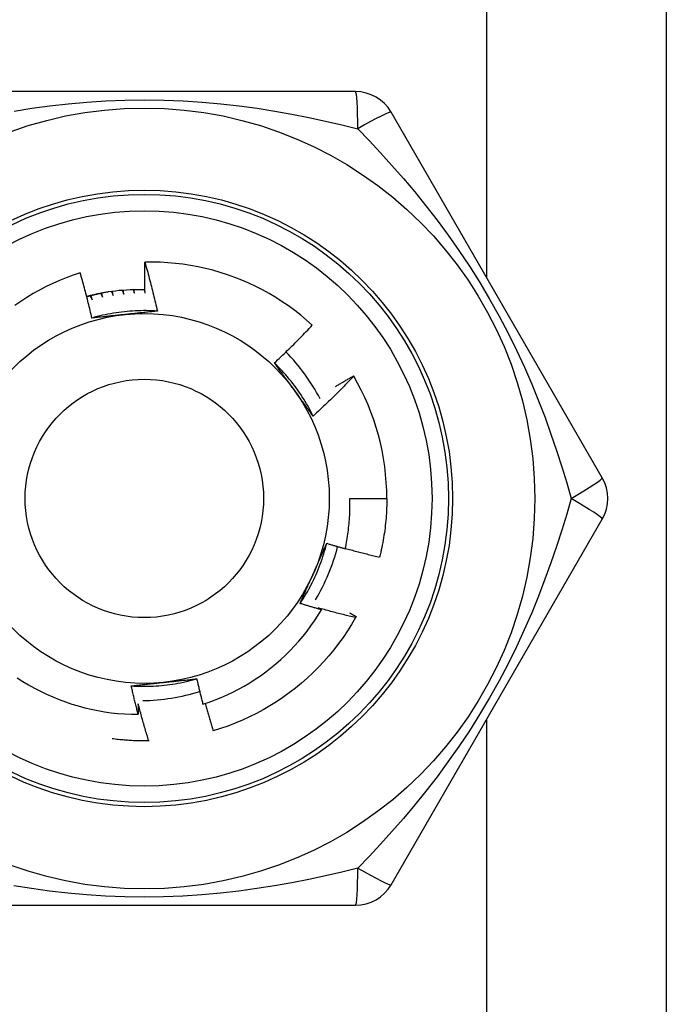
# Model space of a CAD drawing. Header units: inches. Extents: x 3.4 to 82.4, y 3.9 to 45.4.
# Tile 59 of 114: x 13.743 to 14.053, y 23.011 to 23.483. Entities that reach past the tile are written whole.
import ezdxf

# ---------------------------------------------------------------- set-up
doc = ezdxf.new("R2010")
doc.units = ezdxf.units.IN
doc.header["$MEASUREMENT"] = 0
doc.layers.add('Visible Edges(ANSI)', color=7, linetype='Continuous', lineweight=25)
doc.layers.add('Visible Tangent Edges(ANSI)', color=7, linetype='Continuous', lineweight=25)

msp = doc.modelspace()

# ---------------------------------------------------------------- linework, layer by layer
at = {"layer": 'Visible Edges(ANSI)'}
for p, q in [((14.05279030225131, 24.66766790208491), (14.05279030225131, 21.83966790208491)), ((13.9039401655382, 23.44854979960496), (13.70164056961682, 23.44854981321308)), ((14.0221378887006, 23.26351049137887), (13.92098811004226, 23.43870711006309)), ((13.90301085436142, 23.31235983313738), (13.90305932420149, 23.31227699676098)), ((13.90121747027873, 23.25366790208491), (13.91893202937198, 23.25366790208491)), ((13.92098804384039, 23.06862861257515), (14.02213785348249, 23.24382522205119)), ((13.80506182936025, 23.13754838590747), (13.80491522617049, 23.1375456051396)), ((13.70164044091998, 23.05878600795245), (13.90394004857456, 23.05878601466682))]:
    msp.add_line(p, q, dxfattribs=at)
at = {"layer": 'Visible Edges(ANSI)', "flags": 128}
for points in [[(13.80314221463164, 23.35209443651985), (13.80312590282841, 23.35270945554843), (13.80311060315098, 23.3533245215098), (13.8030963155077, 23.35393962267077), (13.8030830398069, 23.35455477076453), (13.80307077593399, 23.35516996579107), (13.80305952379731, 23.35578519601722), (13.80304928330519, 23.35640047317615), (13.80304005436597, 23.35701577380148), (13.80303183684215, 23.3576311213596), (13.80302463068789, 23.35824651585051), (13.80301843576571, 23.35886193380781), (13.80301325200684, 23.35947738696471), (13.80300907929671, 23.3600928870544), (13.80300591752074, 23.36070841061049), (13.80300376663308, 23.36132395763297), (13.80300262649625, 23.36193955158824), (13.80300249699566, 23.36255515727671), (13.80300337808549, 23.36317080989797), (13.80300526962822, 23.36378647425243), (13.80300817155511, 23.36440217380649), (13.80301208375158, 23.36501790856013), (13.80301700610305, 23.36563365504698), (13.80302293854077, 23.36624942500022), (13.80302988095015, 23.36686521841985)], [(13.88325669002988, 23.3366691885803), (13.88051623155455, 23.33910653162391), (13.87770299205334, 23.34145298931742), (13.87481925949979, 23.34370698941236), (13.8718673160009, 23.3458669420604), (13.86884946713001, 23.34793127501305), (13.86576800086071, 23.3498984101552), (13.86262519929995, 23.35176675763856), (13.85942336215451, 23.35353474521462), (13.85616477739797, 23.35520080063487), (13.85285173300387, 23.35676333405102), (13.84948652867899, 23.35822077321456), (13.84607254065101, 23.35957111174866), (13.84262037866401, 23.36081002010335), (13.83913445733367, 23.36193619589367), (13.83561755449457, 23.36294905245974), (13.83207244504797, 23.36384796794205), (13.82850190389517, 23.36463234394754), (13.82490870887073, 23.36530158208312), (13.82129563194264, 23.36585508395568), (13.81766545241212, 23.36629221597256), (13.81402094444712, 23.36661241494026), (13.81036488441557, 23.3668150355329), (13.80670004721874, 23.3668995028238), (13.80302988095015, 23.36686521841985)], [(13.80302988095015, 23.36686521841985), (13.8033083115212, 23.36589629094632), (13.80358427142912, 23.36492667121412), (13.80385775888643, 23.36395633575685), (13.804128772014, 23.3629853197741), (13.80439730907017, 23.36201361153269), (13.80466336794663, 23.36104122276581), (13.80492694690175, 23.36006814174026), (13.80518804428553, 23.35909438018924), (13.80544666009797, 23.35811994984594), (13.80570279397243, 23.35714481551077), (13.80595644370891, 23.35616900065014), (13.80620760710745, 23.35519251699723), (13.80645628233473, 23.35421535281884), (13.80670246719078, 23.35323751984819), (13.80694615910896, 23.35225900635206), (13.80718735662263, 23.35127984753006), (13.80742605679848, 23.35030001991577), (13.80766225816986, 23.34931953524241), (13.8078959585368, 23.34833840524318), (13.80812715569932, 23.34735662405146), (13.80835584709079, 23.34637420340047), (13.80858203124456, 23.3453911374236), (13.80880570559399, 23.34440743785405), (13.8090268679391, 23.34342310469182)], [(13.77207749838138, 23.36171063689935), (13.76873743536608, 23.36060184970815), (13.76543058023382, 23.35938759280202), (13.76215947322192, 23.35806830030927), (13.75893019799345, 23.3566460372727), (13.75575148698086, 23.355124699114), (13.7526257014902, 23.35350574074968), (13.74955506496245, 23.35179059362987), (13.74654180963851, 23.34998064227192), (13.74358815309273, 23.34807731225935), (13.74069633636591, 23.3460819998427)], [(13.77770947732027, 23.3400730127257), (13.77750084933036, 23.3409815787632), (13.77728994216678, 23.34188955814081), (13.77707675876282, 23.34279695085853), (13.7768613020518, 23.34370375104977), (13.7766435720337, 23.34460995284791), (13.77642357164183, 23.34551555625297), (13.77620130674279, 23.34642056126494), (13.77597677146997, 23.34732496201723), (13.77574997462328, 23.34822874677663), (13.77552091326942, 23.34913192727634), (13.77528959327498, 23.35003448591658), (13.77505601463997, 23.35093642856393), (13.77482018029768, 23.35183774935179), (13.77458209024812, 23.35273844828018), (13.77434174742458, 23.35363850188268), (13.77409915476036, 23.3545379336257), (13.77385431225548, 23.35543673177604), (13.77360721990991, 23.3563349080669), (13.77335788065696, 23.35723245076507), (13.77310629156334, 23.35812935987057), (13.77285245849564, 23.35902563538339), (13.77259638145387, 23.35992127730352), (13.77233806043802, 23.36081628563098), (13.77207749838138, 23.36171063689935)], [(13.78556546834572, 23.35257292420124), (13.78513079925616, 23.3524962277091), (13.78469648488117, 23.3524176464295), (13.78426250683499, 23.35233713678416), (13.78382889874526, 23.35225473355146), (13.78339563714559, 23.35217039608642), (13.78296277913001, 23.35208419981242), (13.78253027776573, 23.35199606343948), (13.7820981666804, 23.35190602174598), (13.78166647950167, 23.35181410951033), (13.78123518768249, 23.35172028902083), (13.78080432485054, 23.35162459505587), (13.78037387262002, 23.35152698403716), (13.77994385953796, 23.3514274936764), (13.77951427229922, 23.35132607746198), (13.77908515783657, 23.3512228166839), (13.77865649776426, 23.35111766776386), (13.77822830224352, 23.35101062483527), (13.77780057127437, 23.35090168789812), (13.77737333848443, 23.35079089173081), (13.77694658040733, 23.35067819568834), (13.77652032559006, 23.35056363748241), (13.77609458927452, 23.35044720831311), (13.77566936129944, 23.35032891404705), (13.77524466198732, 23.35020874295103)], [(13.77680623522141, 23.35064070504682), (13.77685038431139, 23.35056770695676), (13.77689451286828, 23.35049469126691), (13.77693862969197, 23.35042166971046), (13.77698273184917, 23.35034863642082), (13.77702681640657, 23.35027559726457), (13.77707088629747, 23.35020254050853), (13.77711494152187, 23.35012947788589), (13.77715897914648, 23.35005640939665), (13.77720300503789, 23.34998332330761), (13.7772470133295, 23.34991023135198), (13.77729100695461, 23.34983712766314), (13.77733498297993, 23.34976401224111), (13.77737894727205, 23.34969089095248), (13.77742289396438, 23.34961775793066), (13.7774668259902, 23.34954461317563), (13.77751074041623, 23.349471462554), (13.77755464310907, 23.34939830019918), (13.7775985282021, 23.34932512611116), (13.77764239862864, 23.34925194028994), (13.77768625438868, 23.34917874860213), (13.77773009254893, 23.34910554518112), (13.77777391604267, 23.3490323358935), (13.77781772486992, 23.34895910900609), (13.77786151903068, 23.34888587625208)], [(13.77786151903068, 23.34888587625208), (13.77783832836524, 23.34896449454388), (13.77781515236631, 23.34904311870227), (13.77779199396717, 23.34912174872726), (13.77776885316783, 23.34920037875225), (13.77774572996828, 23.34927902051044), (13.77772262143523, 23.34935766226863), (13.77769953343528, 23.34943631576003), (13.77767646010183, 23.34951496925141), (13.77765340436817, 23.3495936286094), (13.77763036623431, 23.34967229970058), (13.77760734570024, 23.34975097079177), (13.77758434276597, 23.34982964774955), (13.7775613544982, 23.34990833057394), (13.77753838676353, 23.34998701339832), (13.77751543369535, 23.3500657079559), (13.77749249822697, 23.35014440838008), (13.77746958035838, 23.35022311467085), (13.7774466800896, 23.35030182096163), (13.7774237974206, 23.35038053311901), (13.77740092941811, 23.35045925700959), (13.77737808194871, 23.35053798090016), (13.77735524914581, 23.35061671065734), (13.77733243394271, 23.35069544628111), (13.7773096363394, 23.35077418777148)], [(13.78187451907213, 23.35185866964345), (13.7819148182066, 23.35178347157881), (13.78195509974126, 23.35170826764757), (13.78199536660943, 23.35163305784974), (13.7820356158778, 23.35155783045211), (13.78207585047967, 23.35148259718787), (13.78211607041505, 23.35140735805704), (13.78215627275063, 23.35133210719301), (13.78219646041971, 23.35125684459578), (13.78223663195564, 23.35118157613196), (13.78227678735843, 23.35110630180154), (13.78231692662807, 23.35103100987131), (13.78235704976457, 23.3509557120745), (13.78239715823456, 23.35088040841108), (13.78243725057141, 23.35080509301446), (13.78247732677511, 23.35072976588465), (13.78251738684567, 23.35065443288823), (13.78255743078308, 23.35057908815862), (13.78259746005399, 23.35050373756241), (13.78263747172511, 23.350428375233), (13.78267746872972, 23.35035300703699), (13.7827174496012, 23.35027762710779), (13.78275741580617, 23.35020223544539), (13.78279736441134, 23.35012683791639), (13.78283729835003, 23.35005142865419)], [(13.78283729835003, 23.35005142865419), (13.78281821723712, 23.35013114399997), (13.78279915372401, 23.35021086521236), (13.78278010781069, 23.35029059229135), (13.78276107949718, 23.35037031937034), (13.78274206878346, 23.35045005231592), (13.78272307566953, 23.3505297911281), (13.78270409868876, 23.35060953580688), (13.78268514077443, 23.35068928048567), (13.78266619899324, 23.35076903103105), (13.78264727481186, 23.35084878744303), (13.78262836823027, 23.35092854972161), (13.78260947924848, 23.35100831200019), (13.78259060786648, 23.35108808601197), (13.78257175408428, 23.35116786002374), (13.78255291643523, 23.35124763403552), (13.78253409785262, 23.3513274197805), (13.78251529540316, 23.35140720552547), (13.7824965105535, 23.35148699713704), (13.78247774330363, 23.35156679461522), (13.78245899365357, 23.35164659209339), (13.78244026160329, 23.35172640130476), (13.78242154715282, 23.35180621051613), (13.78240284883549, 23.3518860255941), (13.78238416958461, 23.35196584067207)], [(13.78701505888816, 23.35277822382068), (13.78705073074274, 23.35270243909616), (13.78708638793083, 23.35262664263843), (13.78712202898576, 23.3525508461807), (13.7871576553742, 23.35247503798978), (13.78719326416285, 23.35239921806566), (13.787228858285, 23.35232338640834), (13.78726443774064, 23.35224755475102), (13.7872999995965, 23.3521717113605), (13.78733554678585, 23.35209586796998), (13.78737107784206, 23.35202000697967), (13.78740659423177, 23.35194414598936), (13.78744209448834, 23.35186826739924), (13.78747757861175, 23.35179238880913), (13.78751304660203, 23.35171649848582), (13.7875484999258, 23.35164059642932), (13.78758393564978, 23.35156469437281), (13.7876193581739, 23.35148878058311), (13.78765476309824, 23.3514128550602), (13.78769015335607, 23.35133692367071), (13.78772552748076, 23.35126098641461), (13.7877608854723, 23.35118503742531), (13.7877962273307, 23.35110908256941), (13.78783155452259, 23.35103312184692), (13.78786686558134, 23.35095714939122)], [(13.78786686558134, 23.35095714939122), (13.78785231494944, 23.35103576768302), (13.78783778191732, 23.35111438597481), (13.78782326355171, 23.35119301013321), (13.78780876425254, 23.3512716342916), (13.78779427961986, 23.35135026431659), (13.78777981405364, 23.35142889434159), (13.78776536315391, 23.35150753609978), (13.78775092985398, 23.35158617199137), (13.78773651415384, 23.35166481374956), (13.78772211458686, 23.35174346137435), (13.78770773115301, 23.35182211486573), (13.78769336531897, 23.35190076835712), (13.78767901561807, 23.35197942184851), (13.78766468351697, 23.3520580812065), (13.78765036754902, 23.35213674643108), (13.78763606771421, 23.35221541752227), (13.7876217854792, 23.35229408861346), (13.78760751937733, 23.35237275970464), (13.78759327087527, 23.35245143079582), (13.78757903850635, 23.3525301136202), (13.78756482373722, 23.35260879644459), (13.78755062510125, 23.35268747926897), (13.78753644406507, 23.35276617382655), (13.78752227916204, 23.35284486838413)], [(13.79223239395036, 23.35333650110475), (13.79226189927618, 23.35326424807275), (13.79229139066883, 23.35319198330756), (13.7923208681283, 23.35311971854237), (13.79235033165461, 23.35304744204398), (13.79237978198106, 23.3529751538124), (13.79240921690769, 23.35290286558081), (13.79243863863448, 23.35283057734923), (13.79246804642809, 23.35275827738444), (13.79249744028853, 23.35268596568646), (13.79252681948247, 23.35261365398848), (13.79255618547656, 23.35254133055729), (13.79258553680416, 23.35246900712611), (13.79261487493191, 23.35239667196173), (13.79264419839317, 23.35232433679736), (13.79267350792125, 23.35225198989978), (13.79270280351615, 23.352179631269), (13.79273208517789, 23.35210727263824), (13.79276135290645, 23.35203491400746), (13.79279060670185, 23.35196254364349), (13.79281984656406, 23.35189016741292), (13.79284907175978, 23.35181778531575), (13.79287828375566, 23.35174539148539), (13.79290748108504, 23.35167299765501), (13.79293666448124, 23.35160059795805)], [(13.79293666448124, 23.35160059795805), (13.79292692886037, 23.35167443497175), (13.79291720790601, 23.35174827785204), (13.79290750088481, 23.35182212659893), (13.79289780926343, 23.35189596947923), (13.79288813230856, 23.35196981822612), (13.79287847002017, 23.35204367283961), (13.79286882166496, 23.3521175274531), (13.79285918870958, 23.3521913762), (13.79284957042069, 23.35226523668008), (13.7928399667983, 23.35233909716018), (13.7928303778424, 23.35241295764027), (13.79282080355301, 23.35248682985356), (13.79281124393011, 23.35256069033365), (13.79280169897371, 23.35263456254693), (13.7927921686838, 23.35270843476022), (13.79278265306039, 23.35278230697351), (13.79277315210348, 23.3528561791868), (13.79276366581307, 23.35293006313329), (13.79275419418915, 23.35300393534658), (13.79274473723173, 23.35307781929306), (13.79273529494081, 23.35315170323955), (13.79272586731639, 23.35322558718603), (13.79271645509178, 23.35329948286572), (13.79270705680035, 23.35337336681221)], [(13.79746667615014, 23.35361580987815), (13.79749041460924, 23.35354771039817), (13.79751414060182, 23.353479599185), (13.79753785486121, 23.35341148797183), (13.79756155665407, 23.35334336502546), (13.79758524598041, 23.35327524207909), (13.79760892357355, 23.35320711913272), (13.79763258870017, 23.35313898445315), (13.79765624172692, 23.35307084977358), (13.79767988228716, 23.35300271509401), (13.79770351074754, 23.35293456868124), (13.79772712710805, 23.35286642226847), (13.79775073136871, 23.35279826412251), (13.79777432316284, 23.35273010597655), (13.79779790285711, 23.35266193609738), (13.79782147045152, 23.35259376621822), (13.79784502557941, 23.35252559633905), (13.79786856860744, 23.3524574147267), (13.79789209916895, 23.35238923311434), (13.79791561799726, 23.35232103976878), (13.79793912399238, 23.35225285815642), (13.7979626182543, 23.35218465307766), (13.79798610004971, 23.3521164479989), (13.79800956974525, 23.35204824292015), (13.79803302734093, 23.3519800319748)], [(13.79803302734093, 23.3519800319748), (13.79802758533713, 23.35204862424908), (13.79802215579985, 23.35211721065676), (13.79801673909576, 23.35218581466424), (13.79801133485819, 23.35225440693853), (13.79800594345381, 23.35232299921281), (13.79800056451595, 23.35239159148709), (13.79799519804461, 23.35246019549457), (13.79798984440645, 23.35252878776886), (13.79798450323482, 23.35259739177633), (13.79797917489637, 23.35266599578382), (13.79797385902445, 23.3527345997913), (13.79796855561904, 23.35280320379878), (13.79796326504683, 23.35287180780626), (13.79795798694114, 23.35294041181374), (13.79795272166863, 23.35300901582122), (13.79794746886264, 23.3530776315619), (13.79794222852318, 23.35314623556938), (13.7979370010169, 23.35321485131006), (13.79793178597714, 23.35328346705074), (13.79792658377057, 23.35335207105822), (13.79792139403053, 23.3534206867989), (13.797916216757, 23.35348930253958), (13.79791105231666, 23.35355793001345), (13.79790590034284, 23.35362654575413)], [(13.80270264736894, 23.35361620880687), (13.80272108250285, 23.35355283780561), (13.80273950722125, 23.35348946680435), (13.80275792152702, 23.35342609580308), (13.80277632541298, 23.35336272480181), (13.80279471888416, 23.35329934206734), (13.80281310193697, 23.35323594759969), (13.80283147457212, 23.35317256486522), (13.8028498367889, 23.35310917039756), (13.80286818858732, 23.3530457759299), (13.8028865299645, 23.35298238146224), (13.80290486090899, 23.35291897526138), (13.80292318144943, 23.35285556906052), (13.80294149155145, 23.35279216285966), (13.80295979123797, 23.3527287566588), (13.80297808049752, 23.35266533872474), (13.80299635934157, 23.35260192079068), (13.8030146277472, 23.35253849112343), (13.80303288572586, 23.35247506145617), (13.80305113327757, 23.35241163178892), (13.80306937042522, 23.35234820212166), (13.803087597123, 23.35228477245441), (13.80310581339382, 23.35222133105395), (13.80312401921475, 23.3521578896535), (13.80314221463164, 23.35209443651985)], [(13.8090268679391, 23.34342310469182), (13.80771027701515, 23.34350473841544), (13.80639260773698, 23.34356679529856), (13.80507414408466, 23.34360932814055), (13.80375516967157, 23.34363237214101), (13.80243596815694, 23.34363598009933), (13.80111682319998, 23.3436201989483), (13.79979801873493, 23.34358506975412), (13.79847983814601, 23.34353064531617), (13.79716256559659, 23.34345697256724), (13.79584648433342, 23.34336409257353), (13.79453187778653, 23.34325205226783), (13.793219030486, 23.34312090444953), (13.79190822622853, 23.34297068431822), (13.7905997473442, 23.34280145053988), (13.78929387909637, 23.34261323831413), (13.78799090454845, 23.34240610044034), (13.78669110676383, 23.3421800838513), (13.78539477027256, 23.34193523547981), (13.78410217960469, 23.34167159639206), (13.78281361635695, 23.34138921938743), (13.7815293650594, 23.34108814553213), (13.78024971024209, 23.34076842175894), (13.77897493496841, 23.34043009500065), (13.77770532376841, 23.34007321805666)], [(13.79353089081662, 23.34176531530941), (13.79286607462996, 23.34169543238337), (13.79220186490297, 23.34162560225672), (13.79153824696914, 23.34155579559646), (13.79087520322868, 23.34148601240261), (13.79021271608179, 23.34141623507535), (13.78955077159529, 23.34134644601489), (13.7888893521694, 23.34127663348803), (13.78822844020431, 23.34120678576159), (13.78756801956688, 23.34113689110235), (13.78690807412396, 23.34106692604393), (13.7862485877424, 23.34099688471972), (13.78558954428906, 23.34092675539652), (13.78493092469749, 23.34085651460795), (13.78427271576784, 23.340786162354), (13.78361489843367, 23.34071566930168), (13.78295745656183, 23.34064503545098), (13.78230037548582, 23.34057423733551), (13.7816436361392, 23.34050326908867), (13.78098722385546, 23.34043210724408), (13.78033112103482, 23.34036074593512), (13.77967531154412, 23.34028917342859), (13.77901977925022, 23.34021736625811), (13.77836450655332, 23.34014531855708), (13.77770947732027, 23.3400730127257)], [(13.8090268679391, 23.34342310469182), (13.80838526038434, 23.34335218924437), (13.80774347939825, 23.34328154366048), (13.80710150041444, 23.34321115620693), (13.80645929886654, 23.34314100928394), (13.80581685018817, 23.34307108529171), (13.80517413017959, 23.34300137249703), (13.80453111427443, 23.34293185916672), (13.80388777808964, 23.34286252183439), (13.80324409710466, 23.34279334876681), (13.80260004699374, 23.34272432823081), (13.80195560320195, 23.34265544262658), (13.80131074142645, 23.34258667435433), (13.80066543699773, 23.34251801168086), (13.8000196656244, 23.34244943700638), (13.79937340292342, 23.34238093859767), (13.79872662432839, 23.34231249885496), (13.79807930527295, 23.34224410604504), (13.79743142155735, 23.34217574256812), (13.7967829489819, 23.34210739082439), (13.79613386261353, 23.34203903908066), (13.79548413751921, 23.34197066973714), (13.79483375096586, 23.34190227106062), (13.7941826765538, 23.34183381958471), (13.79353089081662, 23.34176531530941)], [(13.86507891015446, 23.31859108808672), (13.8658614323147, 23.31931934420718), (13.86664178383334, 23.32004980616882), (13.867419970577, 23.32078247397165), (13.86819598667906, 23.32151733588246), (13.86896982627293, 23.32225439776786), (13.86974149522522, 23.32299364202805), (13.87051098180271, 23.32373507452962), (13.87127828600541, 23.32447867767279), (13.87204340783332, 23.32522446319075), (13.87280633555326, 23.32597240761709), (13.87356708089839, 23.32672252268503), (13.87432562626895, 23.32747479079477), (13.87508197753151, 23.3282292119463), (13.87583612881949, 23.32898578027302), (13.87658807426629, 23.32974448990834), (13.8773378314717, 23.33050535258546), (13.87808539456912, 23.33126836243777), (13.87883075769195, 23.33203351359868), (13.8795739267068, 23.33280080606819), (13.88031488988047, 23.33357023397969), (13.88105365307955, 23.33434178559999), (13.88179021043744, 23.33511546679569), (13.88252455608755, 23.3358912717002), (13.88325669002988, 23.3366691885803)], [(13.88363886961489, 23.29314447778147), (13.88305127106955, 23.29432549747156), (13.88244618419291, 23.29549766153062), (13.88182377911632, 23.29666074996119), (13.88118425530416, 23.29781453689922), (13.8805277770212, 23.29895880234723), (13.87985453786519, 23.30009332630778), (13.8791647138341, 23.30121787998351), (13.8784584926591, 23.30233224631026), (13.87773605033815, 23.30343620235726), (13.87699757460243, 23.30452951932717), (13.87624324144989, 23.30561198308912), (13.8754732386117, 23.30668336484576), (13.87468774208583, 23.30774344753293), (13.87388693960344, 23.30879200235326), (13.8730710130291, 23.30982881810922), (13.87224013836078, 23.31085365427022), (13.87139450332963, 23.31186630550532), (13.87053428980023, 23.31286654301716), (13.86965967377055, 23.31385413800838), (13.86877084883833, 23.31482887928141), (13.86786798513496, 23.31579053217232), (13.8669512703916, 23.31673888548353), (13.86602088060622, 23.31767371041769), (13.86507700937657, 23.31859478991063)], [(13.87445519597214, 23.30573549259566), (13.87406226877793, 23.30627629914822), (13.87366968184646, 23.30681660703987), (13.87327742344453, 23.30735641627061), (13.87288547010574, 23.30789573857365), (13.8724937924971, 23.30843457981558), (13.87210238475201, 23.30897294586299), (13.87171121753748, 23.3095108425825), (13.8713202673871, 23.31004828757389), (13.87092952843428, 23.31058528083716), (13.87053896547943, 23.31112182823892), (13.87014856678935, 23.31165794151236), (13.86975830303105, 23.31219362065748), (13.86936816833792, 23.31272888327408), (13.86897813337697, 23.31326372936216), (13.8685881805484, 23.31379817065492), (13.86819828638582, 23.31433221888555), (13.86780843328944, 23.31486586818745), (13.86741860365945, 23.31539913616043), (13.86702876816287, 23.31593202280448), (13.86663892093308, 23.31646454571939), (13.8662490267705, 23.31699670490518), (13.86585907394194, 23.31752851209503), (13.86546904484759, 23.31805996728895), (13.86507891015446, 23.31859108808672)], [(13.90305932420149, 23.31227699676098), (13.90227690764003, 23.31145346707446), (13.90149215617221, 23.31063219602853), (13.90070505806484, 23.30981318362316), (13.8999156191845, 23.30899644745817), (13.89912384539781, 23.30818198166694), (13.89832974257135, 23.30736979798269), (13.89753330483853, 23.30655989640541), (13.89673453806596, 23.3057522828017), (13.89593344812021, 23.30494695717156), (13.89513003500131, 23.30414393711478), (13.89432429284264, 23.30334320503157), (13.89351622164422, 23.30254476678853), (13.89270582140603, 23.30174862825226), (13.89189310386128, 23.30095479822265), (13.89107806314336, 23.30016327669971), (13.89026070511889, 23.29937407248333), (13.88944103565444, 23.29858719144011), (13.88861905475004, 23.29780263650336), (13.88779477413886, 23.29702041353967), (13.88696818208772, 23.29624052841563), (13.88613929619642, 23.29546298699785), (13.88530811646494, 23.29468779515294), (13.8844746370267, 23.29391495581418), (13.88363886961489, 23.29314447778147)], [(13.89431075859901, 23.30731224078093), (13.89467040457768, 23.30752711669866), (13.8950303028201, 23.30774160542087), (13.89539044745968, 23.30795568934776), (13.89575084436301, 23.30816938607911), (13.8961114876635, 23.30838267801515), (13.89647238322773, 23.30859558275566), (13.89683353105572, 23.30880808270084), (13.89719492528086, 23.30902018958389), (13.89755656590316, 23.30923189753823), (13.89791845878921, 23.30944321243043), (13.89828059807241, 23.30965412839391), (13.89864298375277, 23.30986464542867), (13.89900562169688, 23.3100747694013), (13.89936850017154, 23.3102844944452), (13.89973163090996, 23.31049382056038), (13.90009500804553, 23.31070274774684), (13.90045862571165, 23.31091127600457), (13.90082249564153, 23.31111941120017), (13.90118661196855, 23.31132714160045), (13.90155096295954, 23.31153447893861), (13.90191557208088, 23.31174141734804), (13.90228042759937, 23.31194795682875), (13.90264551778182, 23.31215409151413), (13.90301085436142, 23.31235983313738)], [(13.88363886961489, 23.29314447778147), (13.88325665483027, 23.29366466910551), (13.88287458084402, 23.2941851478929), (13.88249263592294, 23.29470592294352), (13.88211078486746, 23.2952270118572), (13.88172900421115, 23.2957484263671), (13.88134727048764, 23.29627018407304), (13.88096556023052, 23.29679229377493), (13.88058384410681, 23.29731477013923), (13.8802020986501, 23.29783762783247), (13.87982030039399, 23.29836088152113), (13.87943842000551, 23.29888454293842), (13.87905643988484, 23.29940862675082), (13.8786743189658, 23.29993314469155), (13.87829205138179, 23.30045811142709), (13.87790959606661, 23.30098354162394), (13.87752694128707, 23.3015094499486), (13.87714404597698, 23.30203584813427), (13.87676089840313, 23.30256274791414), (13.87637746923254, 23.30309016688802), (13.8759937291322, 23.3036181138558), (13.87560966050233, 23.30414660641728), (13.87522522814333, 23.30467566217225), (13.87484041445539, 23.30520528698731), (13.87445519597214, 23.30573549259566)], [(13.89901582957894, 23.22957533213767), (13.8992252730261, 23.23056449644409), (13.89942467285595, 23.23155599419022), (13.8996139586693, 23.23254961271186), (13.89979304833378, 23.23354487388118), (13.89996193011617, 23.23454167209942), (13.90012058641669, 23.23553992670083), (13.90026901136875, 23.23653955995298), (13.90040719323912, 23.23754049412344), (13.90053512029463, 23.23854264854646), (13.90065279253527, 23.23954594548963), (13.90076019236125, 23.24055030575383), (13.90085731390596, 23.24155565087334), (13.90094414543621, 23.24256190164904), (13.90102067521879, 23.24356897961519), (13.90108690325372, 23.2445768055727), (13.90114280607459, 23.24558530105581), (13.90118838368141, 23.24659438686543), (13.90122363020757, 23.24760398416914), (13.90124852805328, 23.24861401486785), (13.90126306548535, 23.2496243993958), (13.90126723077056, 23.25063505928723), (13.90126103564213, 23.2516459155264), (13.90124444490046, 23.25265688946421), (13.90121747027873, 23.25366790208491)], [(13.91893202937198, 23.25366790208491), (13.91892602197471, 23.25248627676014), (13.91890798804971, 23.25130477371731), (13.91887793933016, 23.25012351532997), (13.91883586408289, 23.24894262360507), (13.91878178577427, 23.24776222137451), (13.91871570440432, 23.24658243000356), (13.91863760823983, 23.24540337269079), (13.91854753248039, 23.24422517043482), (13.91844547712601, 23.24304794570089), (13.91833144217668, 23.24187182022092), (13.91820545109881, 23.24069691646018), (13.91806750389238, 23.23952335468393), (13.91791763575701, 23.23835125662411), (13.91775584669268, 23.23718074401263), (13.91758214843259, 23.23601193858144), (13.91739657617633, 23.23484496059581), (13.91719914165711, 23.23367993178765), (13.91698986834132, 23.2325169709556), (13.91676876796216, 23.2313561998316), (13.91653586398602, 23.23019773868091), (13.91629119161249, 23.22904170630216), (13.91603477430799, 23.22788822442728), (13.91576662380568, 23.2267374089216), (13.91548678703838, 23.22558938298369)], [(13.87740230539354, 23.20338927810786), (13.87813130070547, 23.20448866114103), (13.87884387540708, 23.20559876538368), (13.87953994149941, 23.20671932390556), (13.88021938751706, 23.20785006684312), (13.88088211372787, 23.20899072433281), (13.88152801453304, 23.21014102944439), (13.882156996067, 23.211300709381), (13.88276895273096, 23.2124695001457), (13.88336378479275, 23.21364712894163), (13.88394139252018, 23.21483332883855), (13.88450166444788, 23.2160278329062), (13.88504450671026, 23.21723036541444), (13.88556981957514, 23.21844066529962), (13.88607749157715, 23.21965845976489), (13.88656743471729, 23.2208834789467), (13.88703953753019, 23.22211545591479), (13.88749370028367, 23.22335412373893), (13.88792981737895, 23.22459920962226), (13.88834780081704, 23.22585044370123), (13.88874753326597, 23.22710756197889), (13.88912892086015, 23.2283702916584), (13.88949185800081, 23.22963836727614), (13.88983625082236, 23.23091151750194), (13.89016198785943, 23.23218947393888)], [(13.88371460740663, 23.21763808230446), (13.88398649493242, 23.21824876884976), (13.88425812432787, 23.21885890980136), (13.88452947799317, 23.21946851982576), (13.88480056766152, 23.22007762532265), (13.88507138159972, 23.22068624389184), (13.88534191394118, 23.22129439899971), (13.88561216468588, 23.22190211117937), (13.88588213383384, 23.22250940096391), (13.88615180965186, 23.22311629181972), (13.88642119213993, 23.2237228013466), (13.88669027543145, 23.22432895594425), (13.88695906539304, 23.22493477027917), (13.88722754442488, 23.22554026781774), (13.88749571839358, 23.22614547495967), (13.88776358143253, 23.22675040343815), (13.88803113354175, 23.22735508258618), (13.88829836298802, 23.22795953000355), (13.88856526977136, 23.22856376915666), (13.88883184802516, 23.22916781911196), (13.88909809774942, 23.22977170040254), (13.88936401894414, 23.23037543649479), (13.88962959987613, 23.23097904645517), (13.88989484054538, 23.23158255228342), (13.89015973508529, 23.23218597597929)], [(13.89015973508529, 23.23218597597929), (13.89052751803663, 23.23207276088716), (13.89089541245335, 23.23195993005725), (13.89126341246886, 23.23184748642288), (13.89163151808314, 23.23173542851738), (13.89199973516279, 23.23162375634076), (13.89236805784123, 23.23151247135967), (13.89273648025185, 23.23140157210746), (13.89310501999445, 23.23129105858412), (13.89347365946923, 23.23118093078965), (13.89384240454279, 23.23107118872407), (13.89421125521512, 23.23096183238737), (13.89458021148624, 23.23085286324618), (13.89494927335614, 23.23074427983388), (13.89531844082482, 23.23063608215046), (13.89568771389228, 23.23052827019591), (13.89605708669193, 23.23042084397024), (13.89642657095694, 23.2303138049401), (13.89679615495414, 23.23020715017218), (13.89716584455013, 23.2301008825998), (13.89753563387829, 23.22999500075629), (13.89790552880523, 23.22988950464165), (13.89827552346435, 23.2297843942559), (13.89864562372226, 23.22967966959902), (13.89901582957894, 23.22957533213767)], [(13.89905835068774, 23.22977219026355), (13.89973861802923, 23.22958318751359), (13.90041926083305, 23.22939546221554), (13.90110028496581, 23.22920901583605), (13.90178168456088, 23.22902384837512), (13.90246346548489, 23.22883995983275), (13.90314562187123, 23.22865735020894), (13.9038281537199, 23.22847601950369), (13.9045110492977, 23.228295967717), (13.90519432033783, 23.22811719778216), (13.90587796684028, 23.22793970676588), (13.90656196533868, 23.22776349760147), (13.9072463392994, 23.22758856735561), (13.90793107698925, 23.22741491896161), (13.90861617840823, 23.22724254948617), (13.90930164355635, 23.22707146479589), (13.9099874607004, 23.22690165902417), (13.91067364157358, 23.2267331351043), (13.91136017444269, 23.22656589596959), (13.91204705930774, 23.22639993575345), (13.91273430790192, 23.22623526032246), (13.91342190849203, 23.22607186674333), (13.91410984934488, 23.22590975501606), (13.91479815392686, 23.22574892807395), (13.91548678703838, 23.22558938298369)], [(13.87740230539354, 23.20338927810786), (13.8776616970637, 23.20398038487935), (13.87792140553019, 23.20457150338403), (13.87818143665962, 23.20516266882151), (13.87844179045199, 23.20575390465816), (13.8787024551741, 23.2063452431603), (13.87896344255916, 23.20693671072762), (13.87922474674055, 23.20752833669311), (13.87948636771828, 23.20812015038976), (13.87974830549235, 23.20871218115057), (13.88001055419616, 23.20930445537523), (13.88027311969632, 23.20989700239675), (13.88053599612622, 23.2104898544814), (13.88079918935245, 23.21108303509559), (13.88106268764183, 23.21167657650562), (13.88132649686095, 23.21227050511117), (13.88159061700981, 23.21286485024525), (13.88185504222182, 23.21345964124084), (13.88211977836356, 23.21405491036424), (13.88238481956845, 23.21465067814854), (13.88265017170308, 23.21524697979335), (13.88291582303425, 23.21584384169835), (13.88318177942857, 23.21644129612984), (13.88344804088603, 23.21703936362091), (13.88371460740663, 23.21763808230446)], [(13.83086300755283, 23.15510886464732), (13.83379802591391, 23.15609179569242), (13.83670533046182, 23.15716433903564), (13.83958103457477, 23.15832544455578), (13.84241689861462, 23.15957181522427), (13.84521053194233, 23.16090214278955), (13.84796009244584, 23.16231534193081), (13.8506637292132, 23.16381030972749), (13.85331959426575, 23.16538594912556), (13.85592584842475, 23.16704116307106), (13.85848063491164, 23.16877485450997), (13.86098211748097, 23.17058593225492), (13.86342844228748, 23.17247329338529), (13.86581776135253, 23.17443584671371), (13.86814823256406, 23.17647248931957), (13.87041800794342, 23.17858213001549), (13.87262285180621, 23.18076126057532), (13.8747570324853, 23.18300417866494), (13.87681914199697, 23.18530905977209), (13.87880786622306, 23.1876741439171), (13.88072187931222, 23.19009767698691), (13.8825598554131, 23.19257789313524), (13.88432047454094, 23.19511304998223), (13.8860024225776, 23.1977013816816), (13.88760436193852, 23.20034113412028)], [(13.88760436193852, 23.20034113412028), (13.88717775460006, 23.20046259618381), (13.88675128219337, 23.20058453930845), (13.88632493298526, 23.20070696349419), (13.88589871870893, 23.20082987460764), (13.88547263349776, 23.20095326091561), (13.88504667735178, 23.20107713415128), (13.88462085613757, 23.20120148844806), (13.88419516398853, 23.20132632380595), (13.88376960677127, 23.20145164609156), (13.88334417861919, 23.20157744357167), (13.88291888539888, 23.20170372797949), (13.88249372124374, 23.20183049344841), (13.88206869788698, 23.20195773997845), (13.8816438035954, 23.2020854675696), (13.88121904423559, 23.20221368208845), (13.88079441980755, 23.20234237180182), (13.88036993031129, 23.20247154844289), (13.8799455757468, 23.20260120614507), (13.87952135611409, 23.20273134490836), (13.87909727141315, 23.20286196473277), (13.87867332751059, 23.20299307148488), (13.8782495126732, 23.2031246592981), (13.87782583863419, 23.20325672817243), (13.87740230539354, 23.20338927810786)], [(13.88608938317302, 23.20123537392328), (13.88615258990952, 23.20119825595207), (13.88621578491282, 23.20116113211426), (13.88627897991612, 23.20112399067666), (13.88634216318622, 23.20108683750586), (13.88640534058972, 23.20104966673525), (13.88646850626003, 23.20101249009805), (13.88653167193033, 23.20097530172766), (13.88659482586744, 23.20093809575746), (13.88665797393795, 23.20090087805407), (13.88672111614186, 23.20086364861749), (13.88678425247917, 23.2008264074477), (13.88684738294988, 23.20078915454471), (13.88691050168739, 23.20075188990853), (13.88697361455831, 23.20071461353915), (13.88703672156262, 23.20067731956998), (13.88709982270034, 23.2006400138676), (13.88716291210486, 23.20060269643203), (13.88722600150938, 23.20056537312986), (13.8872890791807, 23.20052802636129), (13.88735215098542, 23.20049067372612), (13.88741521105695, 23.20045330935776), (13.88747827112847, 23.2004159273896), (13.8875413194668, 23.20037853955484), (13.88760436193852, 23.20034113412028)], [(13.90392725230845, 23.19656957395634), (13.90318030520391, 23.19674735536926), (13.90243367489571, 23.1969265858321), (13.90168733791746, 23.19710725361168), (13.90094132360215, 23.19728937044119), (13.90019561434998, 23.19747293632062), (13.89945022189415, 23.19765794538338), (13.89870514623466, 23.19784439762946), (13.89796038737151, 23.19803229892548), (13.8972159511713, 23.19822164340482), (13.89647184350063, 23.19841243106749), (13.8957280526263, 23.19860466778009), (13.8949845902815, 23.19879835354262), (13.89424146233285, 23.19899348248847), (13.89349866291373, 23.19919005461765), (13.89275619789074, 23.19938807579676), (13.8920140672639, 23.1995875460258), (13.89127227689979, 23.19978845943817), (13.89053082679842, 23.19999082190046), (13.88978971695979, 23.20019462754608), (13.88904895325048, 23.20039988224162), (13.88830853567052, 23.2006065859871), (13.88756846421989, 23.2008147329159), (13.88682875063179, 23.20102432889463), (13.88608938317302, 23.20123537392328)], [(13.90392725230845, 23.19656957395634), (13.90204671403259, 23.19335980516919), (13.9000643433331, 23.1902119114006), (13.89798217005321, 23.18712911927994), (13.89580233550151, 23.18411459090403), (13.89352707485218, 23.18117142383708), (13.89115872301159, 23.17830263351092), (13.88869970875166, 23.1755111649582), (13.88615255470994, 23.17279988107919), (13.88351987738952, 23.17017156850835), (13.8808043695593, 23.16762891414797), (13.87800882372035, 23.16517453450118), (13.87513610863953, 23.16281094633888), (13.87218916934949, 23.16054057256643), (13.86917102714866, 23.15836574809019), (13.86608478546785, 23.15628869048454), (13.86293360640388, 23.15431154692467), (13.85972071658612, 23.15243633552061), (13.85644942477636, 23.15066498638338), (13.85312308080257, 23.14899931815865), (13.84974509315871, 23.14744102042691), (13.84631893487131, 23.14599172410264), (13.84284811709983, 23.14465288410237), (13.83933620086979, 23.14342589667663), (13.83578679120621, 23.14231201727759)], [(13.90114353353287, 23.19886515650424), (13.90127214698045, 23.19879203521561), (13.90140073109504, 23.19871886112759), (13.90152928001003, 23.19864564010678), (13.90165781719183, 23.19857236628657), (13.90178631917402, 23.19849903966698), (13.90191478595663, 23.198425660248), (13.90204324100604, 23.19835222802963), (13.90217166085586, 23.19827874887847), (13.90230005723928, 23.19820521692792), (13.90242841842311, 23.19813163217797), (13.90255675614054, 23.19805799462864), (13.90268507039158, 23.19798431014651), (13.90281334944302, 23.1979105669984), (13.90294160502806, 23.1978367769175), (13.90306983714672, 23.1977629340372), (13.90319804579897, 23.19768904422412), (13.90332621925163, 23.19761510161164), (13.9034543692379, 23.19754110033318), (13.90358248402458, 23.19746705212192), (13.90371057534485, 23.19739295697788), (13.90383864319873, 23.19731880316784), (13.90396668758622, 23.19724460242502), (13.90409469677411, 23.1971703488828), (13.90422268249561, 23.1970960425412)], [(13.90422268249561, 23.1970960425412), (13.90421042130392, 23.19707407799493), (13.90419816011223, 23.19705211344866), (13.90418589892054, 23.1970301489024), (13.90417362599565, 23.19700819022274), (13.90416135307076, 23.19698623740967), (13.90414908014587, 23.19696428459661), (13.90413679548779, 23.19694233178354), (13.9041245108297, 23.19692038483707), (13.90411221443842, 23.1968984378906), (13.90409991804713, 23.19687649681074), (13.90408760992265, 23.19685455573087), (13.90407531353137, 23.196832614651), (13.90406299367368, 23.19681068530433), (13.9040506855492, 23.19678875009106), (13.90403835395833, 23.19676682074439), (13.90402603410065, 23.19674489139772), (13.90401370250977, 23.19672296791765), (13.90400137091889, 23.19670105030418), (13.90398902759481, 23.1966791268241), (13.90397668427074, 23.19665721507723), (13.90396432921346, 23.19663529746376), (13.90395197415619, 23.19661338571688), (13.90393961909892, 23.19659147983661), (13.90392725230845, 23.19656957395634)], [(13.74187137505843, 23.16780108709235), (13.74458748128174, 23.16605268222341), (13.74735673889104, 23.16438811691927), (13.75017730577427, 23.16280875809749), (13.75304733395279, 23.16131595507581), (13.75596496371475, 23.15991105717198), (13.7589283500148, 23.15859541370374), (13.76193169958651, 23.15737194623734), (13.7649675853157, 23.15624361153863), (13.76803371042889, 23.15521097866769), (13.77112779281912, 23.15427461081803), (13.77424756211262, 23.15343507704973), (13.777390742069, 23.15269292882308), (13.7805550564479, 23.152048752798), (13.78373823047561, 23.15150307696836), (13.78693798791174, 23.15105649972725), (13.79015205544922, 23.15070954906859), (13.79337815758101, 23.15046281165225), (13.79661401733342, 23.15031685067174), (13.7998565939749, 23.15027221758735)], [(13.79655373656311, 23.163912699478), (13.79787032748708, 23.16383106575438), (13.79918799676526, 23.16376900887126), (13.80050646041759, 23.16372647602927), (13.8018254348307, 23.16370343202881), (13.80314463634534, 23.16369982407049), (13.8044637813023, 23.16371560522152), (13.80578258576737, 23.1637507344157), (13.80710076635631, 23.16380515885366), (13.80841803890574, 23.16387883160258), (13.80973412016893, 23.16397171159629), (13.81104872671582, 23.16408375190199), (13.81236157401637, 23.16421489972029), (13.81367237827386, 23.1643651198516), (13.8149808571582, 23.16453435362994), (13.81628672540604, 23.16472256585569), (13.81758969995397, 23.16492970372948), (13.8188894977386, 23.16515572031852), (13.82018583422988, 23.16540056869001), (13.82147842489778, 23.16566420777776), (13.82276698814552, 23.16594658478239), (13.82405123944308, 23.16624765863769), (13.82533089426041, 23.16656738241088), (13.8266056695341, 23.16690570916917), (13.82787528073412, 23.16726258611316)], [(13.81204971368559, 23.16557048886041), (13.81271452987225, 23.16564037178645), (13.81337873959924, 23.1657102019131), (13.81404235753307, 23.16578000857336), (13.81470540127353, 23.16584979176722), (13.81536788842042, 23.16591956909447), (13.81602983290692, 23.16598935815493), (13.81669125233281, 23.16605917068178), (13.8173521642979, 23.16612901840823), (13.81801258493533, 23.16619891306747), (13.81867253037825, 23.16626887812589), (13.81933201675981, 23.1663389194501), (13.81999106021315, 23.16640904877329), (13.82064967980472, 23.16647928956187), (13.82130788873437, 23.16654964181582), (13.82196570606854, 23.16662013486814), (13.82262314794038, 23.16669076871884), (13.82328022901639, 23.16676156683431), (13.82393696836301, 23.16683253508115), (13.82459338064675, 23.16690369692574), (13.82524948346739, 23.16697505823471), (13.82590529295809, 23.16704663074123), (13.826560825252, 23.16711843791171), (13.8272160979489, 23.16719048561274), (13.82787112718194, 23.16726279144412)], [(13.82787112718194, 23.16726279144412), (13.82798760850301, 23.16675422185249), (13.82810480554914, 23.16624583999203), (13.82822271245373, 23.16573763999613), (13.8283413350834, 23.1652296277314), (13.82846067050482, 23.16472179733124), (13.82858071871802, 23.16421414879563), (13.82870147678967, 23.1637066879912), (13.8288229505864, 23.16319941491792), (13.82894513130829, 23.16269232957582), (13.82906802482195, 23.16218543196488), (13.82919163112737, 23.1616787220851), (13.82931594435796, 23.16117219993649), (13.82944097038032, 23.16066586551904), (13.82956670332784, 23.16015972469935), (13.82969314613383, 23.15965377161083), (13.82982029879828, 23.15914801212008), (13.82994816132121, 23.15864244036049), (13.83007673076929, 23.15813706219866), (13.83020601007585, 23.15763187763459), (13.83033599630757, 23.15712688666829), (13.83046668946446, 23.15662208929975), (13.83059808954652, 23.15611748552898), (13.83073019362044, 23.15561307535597), (13.83086300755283, 23.15510886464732)], [(13.79655373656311, 23.163912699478), (13.79719534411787, 23.16398361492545), (13.79783712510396, 23.16405426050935), (13.79847910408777, 23.16412464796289), (13.79912130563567, 23.16419479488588), (13.79976375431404, 23.16426471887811), (13.80040647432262, 23.16433443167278), (13.80104949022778, 23.16440394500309), (13.80169282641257, 23.16447328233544), (13.80233650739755, 23.16454245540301), (13.80298055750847, 23.16461147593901), (13.80362500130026, 23.16468036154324), (13.80426986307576, 23.16474912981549), (13.80491516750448, 23.16481779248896), (13.80556093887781, 23.16488636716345), (13.80620720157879, 23.16495486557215), (13.80685398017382, 23.16502330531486), (13.80750129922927, 23.16509169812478), (13.80814918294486, 23.16516006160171), (13.80879765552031, 23.16522841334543), (13.80944674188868, 23.16529676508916), (13.810096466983, 23.16536513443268), (13.81074685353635, 23.1654335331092), (13.81139792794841, 23.16550198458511), (13.81204971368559, 23.16557048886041)], [(13.7998565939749, 23.15027221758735), (13.79970932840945, 23.150838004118), (13.79956289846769, 23.15140402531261), (13.79941730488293, 23.15197026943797), (13.79927254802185, 23.15253674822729), (13.79912862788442, 23.15310343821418), (13.79898554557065, 23.15367036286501), (13.79884330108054, 23.15423751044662), (13.7987018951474, 23.15480489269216), (13.79856132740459, 23.15537248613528), (13.79842159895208, 23.15594030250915), (13.79828271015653, 23.15650834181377), (13.79814466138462, 23.15707660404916), (13.79800745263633, 23.1576450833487), (13.79787108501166, 23.15821378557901), (13.79773555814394, 23.15878270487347), (13.79760087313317, 23.1593518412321), (13.79746702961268, 23.15992119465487), (13.79733402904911, 23.16049076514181), (13.79720187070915, 23.16106055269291), (13.79707055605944, 23.16163055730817), (13.79694008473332, 23.16220077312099), (13.79681045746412, 23.16277120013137), (13.79668167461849, 23.16334184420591), (13.79655373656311, 23.163912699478)], [(13.79988329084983, 23.1552836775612), (13.79988351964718, 23.15507488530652), (13.79988363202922, 23.15486609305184), (13.79988362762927, 23.15465730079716), (13.79988350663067, 23.15444850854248), (13.79988326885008, 23.1542397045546), (13.79988291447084, 23.15403091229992), (13.79988244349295, 23.15382210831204), (13.7998818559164, 23.15361330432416), (13.79988115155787, 23.15340450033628), (13.79988033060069, 23.15319569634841), (13.79987939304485, 23.15298688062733), (13.79987833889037, 23.15277807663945), (13.79987716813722, 23.15256926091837), (13.79987588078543, 23.1523604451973), (13.79987447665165, 23.15215162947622), (13.79987295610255, 23.15194281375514), (13.79987131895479, 23.15173399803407), (13.79986956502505, 23.15152517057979), (13.79986769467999, 23.15131635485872), (13.79986570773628, 23.15110752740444), (13.79986360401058, 23.15089869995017), (13.79986138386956, 23.1506898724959), (13.79985904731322, 23.15048104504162), (13.7998565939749, 23.15027221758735)], [(13.80491522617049, 23.1375456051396), (13.8046893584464, 23.1382794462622), (13.80446489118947, 23.13901375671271), (13.80424182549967, 23.13974852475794), (13.80402016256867, 23.14048376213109), (13.80379990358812, 23.14121946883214), (13.80358104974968, 23.14195563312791), (13.80336360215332, 23.14269226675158), (13.80314756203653, 23.14342934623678), (13.80293293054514, 23.14416689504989), (13.80271970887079, 23.14490488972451), (13.80250789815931, 23.14564334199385), (13.80229749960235, 23.1463822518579), (13.80208851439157, 23.14712159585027), (13.80188094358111, 23.14786139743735), (13.80167478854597, 23.14860164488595), (13.80147005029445, 23.14934233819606), (13.80126673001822, 23.15008347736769), (13.8010648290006, 23.15082505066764), (13.8008643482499, 23.1515670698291), (13.80066528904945, 23.15230952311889), (13.80046765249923, 23.15305241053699), (13.80027143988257, 23.15379573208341), (13.8000766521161, 23.15453948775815), (13.79988329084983, 23.1552836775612)], [(13.83190592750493, 23.15544684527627), (13.8320579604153, 23.15489704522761), (13.83221083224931, 23.15434746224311), (13.83236454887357, 23.15379809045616), (13.83251911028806, 23.15324892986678), (13.83267451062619, 23.15269998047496), (13.83283075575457, 23.15215126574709), (13.83298783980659, 23.15160275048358), (13.83314576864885, 23.15105445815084), (13.83330453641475, 23.15050638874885), (13.83346414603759, 23.14995853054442), (13.83362459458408, 23.14941089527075), (13.83378588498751, 23.14886348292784), (13.83394801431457, 23.14831629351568), (13.83411098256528, 23.14776932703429), (13.83427479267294, 23.14722257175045), (13.83443944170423, 23.14667605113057), (13.83460492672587, 23.14612975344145), (13.83477125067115, 23.14558367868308), (13.83493841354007, 23.14503783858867), (13.83510641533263, 23.14449220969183), (13.83527525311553, 23.14394681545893), (13.83544492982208, 23.14340165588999), (13.83561544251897, 23.14285671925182), (13.83578679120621, 23.14231201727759)], [(13.80491522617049, 23.1375456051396), (13.80418216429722, 23.13753450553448), (13.80344904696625, 23.1375280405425), (13.80271590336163, 23.13752619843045), (13.80198276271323, 23.13752897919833), (13.80124965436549, 23.13753639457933), (13.80051660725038, 23.13754843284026), (13.79978365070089, 23.13756509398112), (13.79905081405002, 23.13758638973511), (13.79831812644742, 23.13761230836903), (13.79758561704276, 23.13764284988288), (13.79685331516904, 23.13767801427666), (13.79612124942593, 23.13771780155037), (13.79538944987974, 23.137762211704), (13.79465794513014, 23.13781123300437), (13.79392676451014, 23.13786487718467), (13.79319593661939, 23.1379231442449), (13.79246549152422, 23.13798601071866), (13.7917354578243, 23.13805348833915), (13.7910058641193, 23.13812557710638), (13.79027674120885, 23.13820226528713), (13.78954811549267, 23.13828356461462), (13.78882001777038, 23.13836945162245), (13.78809247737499, 23.13845993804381), (13.78736552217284, 23.1385550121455)]]:
    msp.add_lwpolyline(points, dxfattribs=at)
at = {"layer": 'Visible Edges(ANSI)'}
for centre, radius in [((13.80279030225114, 23.25366790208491), 0.1870078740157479), ((13.80279030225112, 23.25366790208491), 0.137795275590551), ((13.80279030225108, 23.25366790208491), 0.0885826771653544)]:
    msp.add_circle(centre, radius, dxfattribs=at)
for centre, radius, start, end in [((13.90394025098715, 23.42886475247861), 0.0196850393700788, 30.0000000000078, 90.00000000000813), ((13.80009223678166, 23.25522563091), 0.0984251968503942, 88.24652154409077, 104.6596363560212), ((13.80009223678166, 23.25522563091), 0.0984251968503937, 27.98803728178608, 44.2123013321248), ((13.80279030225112, 23.25366790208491), 0.1161417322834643, 0, 30.307075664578), ((14.00509019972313, 23.25366790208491), 0.0196850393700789, 330.0000000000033, 29.99999999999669), ((13.80009223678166, 23.25522563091), 0.0984251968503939, 329.421914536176, 345.5198235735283), ((13.80009223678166, 23.25522563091), 0.0984251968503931, 271.1335293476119, 287.2629737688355), ((13.90394025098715, 23.07847105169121), 0.0196850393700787, 270, 329.9999999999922)]:
    msp.add_arc(centre, radius, start, end, dxfattribs=at)
at = {"layer": 'Visible Tangent Edges(ANSI)'}
for p, q in [((13.96679030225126, 23.35937534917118), (13.96679030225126, 24.66766790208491)), ((13.96679030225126, 21.83966790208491), (13.96679030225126, 23.14796045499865))]:
    msp.add_line(p, q, dxfattribs=at)
at = {"layer": 'Visible Tangent Edges(ANSI)', "flags": 128}
for points in [[(13.74039836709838, 23.43922322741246), (13.74886380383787, 23.44056143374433), (13.75748717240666, 23.44173849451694), (13.76627020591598, 23.44273704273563), (13.77521498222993, 23.44353967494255), (13.78431735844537, 23.44412851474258), (13.79353752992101, 23.44449023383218), (13.80282839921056, 23.44461278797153), (13.81211911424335, 23.4444893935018), (13.82133877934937, 23.44412602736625), (13.8304431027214, 23.44353330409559), (13.83939595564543, 23.44272839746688), (13.84817309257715, 23.44172888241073), (13.85678314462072, 23.44055204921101), (13.86522845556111, 23.43921562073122), (13.87351085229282, 23.43773750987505), (13.88163479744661, 23.43613492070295), (13.88960560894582, 23.43442483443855), (13.89741072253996, 23.43262848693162), (13.90503616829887, 23.4307674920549)], [(13.90504005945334, 23.43076573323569), (13.91045749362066, 23.42510026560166), (13.91591175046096, 23.41924342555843), (13.92138340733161, 23.4131893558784), (13.92685178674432, 23.40693357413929), (13.93228994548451, 23.40047857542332), (13.93768159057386, 23.39381637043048), (13.94301264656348, 23.3869368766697), (13.9482689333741, 23.3798298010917), (13.95343643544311, 23.37248470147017), (13.95849755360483, 23.36489623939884), (13.96342088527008, 23.35709219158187), (13.96817246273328, 23.34910734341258), (13.97271099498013, 23.34099967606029), (13.97700609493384, 23.33283350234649), (13.98104496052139, 23.32465257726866), (13.98482433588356, 23.31649671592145), (13.98834729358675, 23.30839573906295), (13.99163313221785, 23.30035080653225), (13.99469841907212, 23.29236871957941), (13.99755954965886, 23.2844569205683), (14.00023360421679, 23.27662007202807), (14.00273805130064, 23.26886212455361), (14.00508494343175, 23.26120451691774), (14.00728599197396, 23.25367018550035)], [(14.00728635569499, 23.25366591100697), (14.00508863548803, 23.24614151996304), (14.00274361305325, 23.23848962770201), (14.00023682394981, 23.23072498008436), (13.99755419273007, 23.22286372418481), (13.99468386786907, 23.21492858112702), (13.99161065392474, 23.20692929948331), (13.98831863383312, 23.19887306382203), (13.98479198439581, 23.1907672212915), (13.98101466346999, 23.18261897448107), (13.97697605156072, 23.17444599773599), (13.97268223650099, 23.1662852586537), (13.96814211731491, 23.15817589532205), (13.96338168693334, 23.15017752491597), (13.95845465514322, 23.14237066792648), (13.9533994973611, 23.13479730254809), (13.9482354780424, 23.12745942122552), (13.94298121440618, 23.12035681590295), (13.93765501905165, 23.11348525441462), (13.93227134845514, 23.1068344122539), (13.92684453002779, 23.10039374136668), (13.9213884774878, 23.09415228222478), (13.91591989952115, 23.08810185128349), (13.91046244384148, 23.08224144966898), (13.90504010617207, 23.07657044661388)], [(13.90503663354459, 23.07656811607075), (13.89742149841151, 23.07470918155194), (13.8896222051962, 23.07291408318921), (13.88164339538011, 23.07120252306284), (13.8734915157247, 23.06959467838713), (13.86518225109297, 23.06811260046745), (13.85671680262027, 23.06677437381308), (13.84809343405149, 23.06559731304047), (13.83931040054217, 23.06459876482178), (13.83036561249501, 23.06379611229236), (13.82126324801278, 23.06320729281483), (13.81204307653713, 23.06284557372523), (13.80275220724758, 23.06272301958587), (13.7934614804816, 23.06284639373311), (13.78424182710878, 23.06320978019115), (13.77513750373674, 23.06380250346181), (13.76618463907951, 23.06460738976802), (13.7574075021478, 23.06560690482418), (13.74879747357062, 23.06678377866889), (13.74035213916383, 23.06812016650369)]]:
    msp.add_lwpolyline(points, dxfattribs=at)
at = {"layer": 'Visible Tangent Edges(ANSI)'}
for centre, radius in [((13.80279030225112, 23.25366790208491), 0.1476377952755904), ((13.80279030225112, 23.25366790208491), 0.1456692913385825), ((13.80279030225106, 23.25366790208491), 0.0570866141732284)]:
    msp.add_circle(centre, radius, dxfattribs=at)
for centre, major_axis, ratio, start_param, end_param in [((13.90394025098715, 23.42886475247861), (0, 0.0196850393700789), 0.0560536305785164, 4.809173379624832, 6.283185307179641), ((13.90394025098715, 23.42886475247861), (0.017047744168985, 0.0098425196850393), 0.056053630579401, 0, 1.47401192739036), ((14.00509019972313, 23.25366790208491), (0.0170477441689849, 0.0098425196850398), 0.0560536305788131, 4.809173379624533, 6.283185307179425), ((14.00509019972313, 23.25366790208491), (0.0170477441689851, -0.0098425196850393), 0.0560536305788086, 0, 1.47401192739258), ((13.90394025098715, 23.07847105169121), (-1e-16, -0.0196850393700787), 0.0560536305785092, 4.8134e-12, 1.474011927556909), ((13.90394025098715, 23.07847105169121), (0.0170477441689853, -0.0098425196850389), 0.0560536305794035, 4.8091733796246, 6.283185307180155)]:
    msp.add_ellipse(centre, major_axis=major_axis, ratio=ratio, start_param=start_param, end_param=end_param, dxfattribs=at)

doc.saveas('drawing.dxf')
